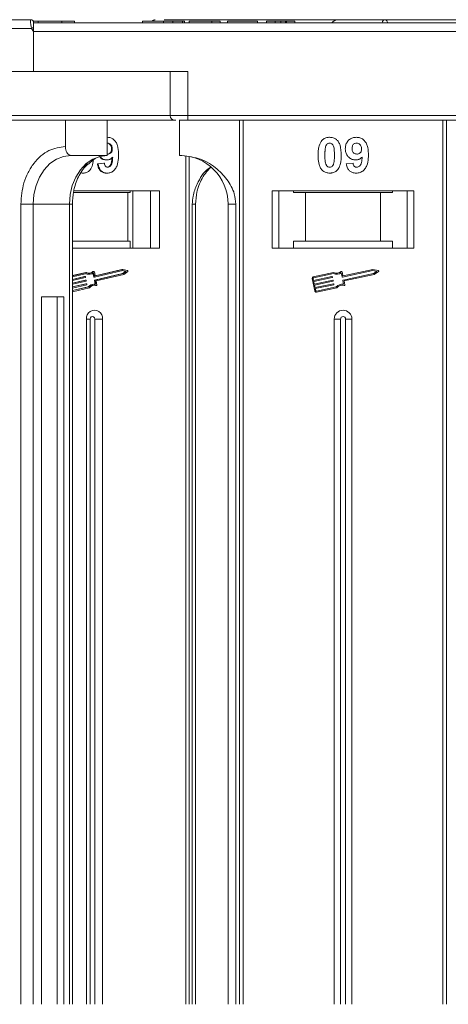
# Model space of a CAD drawing. Header units: millimetres. Extents: x -645 to 830, y -176 to 857.
# Tile 17 of 77: x -38 to 10, y 165 to 276. Entities that reach past the tile are written whole.
import ezdxf

# ---------------------------------------------------------------- set-up
doc = ezdxf.new("R2010")
doc.units = ezdxf.units.MM

msp = doc.modelspace()

# ---------------------------------------------------------------- linework, layer by layer
at = {"color": 7, "linetype": 'Continuous', "lineweight": 15}
for p, q in [((-37.064, 275.876), (-37.064, 275.876)), ((-36.776, 275.726), (-36.2, 275.726)), ((-24.393, 275.526), (-36.714, 275.526)), ((13.976, 275.526), (-36.714, 275.526)), ((-36.2, 275.726), (-36.2, 275.526)), ((-33.524, 275.526), (-33.524, 275.726)), ((-32.092, 275.526), (-32.092, 275.726)), ((-24.393, 275.526), (-24.393, 275.726)), ((-20.611, 275.526), (-23.432, 275.526)), ((-22.014, 275.526), (-22.014, 275.726)), ((-21.95, 275.876), (-2.389, 275.876)), ((-20.961, 275.526), (-20.961, 275.726)), ((-19.873, 275.526), (-19.873, 275.726)), ((-19.65, 275.726), (-19.65, 275.526)), ((-9.393, 275.526), (-19.65, 275.526)), ((-19.137, 275.726), (-19.137, 275.526)), ((-19.137, 275.726), (-16.573, 275.726)), ((-16.573, 275.726), (-16.573, 275.526)), ((-16.573, 275.726), (-15.611, 275.726)), ((-15.611, 275.726), (-15.611, 275.526)), ((-14.778, 275.726), (-14.778, 275.526)), ((-14.778, 275.726), (-11.38, 275.726)), ((-11.38, 275.726), (-11.38, 275.526)), ((-10.355, 275.726), (-10.355, 275.526)), ((-10.355, 275.726), (-9.393, 275.726)), ((-9.393, 275.526), (-9.393, 275.726)), ((-8.756, 275.526), (-8.756, 275.726)), ((-8.241, 275.526), (-8.241, 275.726)), ((-8.111, 275.526), (-8.111, 275.726)), ((-8.111, 275.726), (-7.15, 275.726)), ((-2.974, 275.526), (-7.714, 275.526)), ((-7.15, 275.726), (-7.15, 275.526)), ((-36.948, 274.876), (-68.105, 274.876)), ((-36.714, 274.526), (-36.948, 274.876)), ((-36.714, 274.526), (12.858, 274.526)), ((-36.714, 270.026), (-36.714, 274.526)), ((-36.714, 270.026), (-57.841, 270.026)), ((-19.285, 270.026), (-36.714, 270.026)), ((-21.285, 270.026), (-21.285, 265.026)), ((-19.285, 265.026), (-19.285, 270.026)), ((-21.285, 265.026), (-57.841, 265.026)), ((-19.285, 265.026), (-21.285, 265.026)), ((30.286, 265.026), (-19.285, 265.026)), ((-19.285, 265.026), (-19.285, 264.526)), ((-33.126, 261.526), (-33.126, 264.526)), ((-28.396, 264.526), (-28.396, 260.526)), ((-20.214, 264.526), (-20.214, 260.526)), ((-19.285, 264.526), (30.286, 264.526)), ((-13.421, 264.526), (-13.421, 164.526)), ((-13.002, 164.526), (-13.002, 264.526)), ((9.574, 264.526), (9.574, 164.526)), ((9.993, 164.526), (9.993, 264.526)), ((-28.358, 262.577), (-28.396, 262.577)), ((-28.396, 261.902), (-28.344, 261.911)), ((-28.309, 260.68), (-28.396, 260.696)), ((-27.819, 261.255), (-27.899, 261.255)), ((-28.396, 260.526), (-32.496, 260.526)), ((-28.792, 259.654), (-29.497, 259.57)), ((-29.417, 259.57), (-29.497, 259.57)), ((-29.417, 259.57), (-28.712, 259.654)), ((-28.712, 259.654), (-28.792, 259.654)), ((-28.428, 260.013), (-28.508, 260.013)), ((-19.482, 260.477), (-19.482, 164.526)), ((-19.116, 164.526), (-19.116, 260.415)), ((-1.355, 259.57), (-0.586, 259.654)), ((-31.132, 258.526), (-31.212, 258.526)), ((-28.411, 258.526), (-28.491, 258.526)), ((-26.052, 256.326), (-32.209, 256.326)), ((-22.495, 256.526), (-32.172, 256.526)), ((-26.052, 250.826), (-26.052, 256.326)), ((-26.052, 256.326), (-25.803, 256.326)), ((-25.803, 256.526), (-25.803, 256.326)), ((-25.504, 256.526), (-25.504, 250.026)), ((-23.496, 250.026), (-23.496, 256.526)), ((-22.495, 250.026), (-22.495, 256.526)), ((6.286, 256.526), (-9.714, 256.526)), ((-9.714, 256.526), (-9.714, 250.026)), ((-8.964, 250.026), (-8.964, 256.526)), ((-7.327, 256.326), (-7.327, 256.526)), ((-7.327, 256.326), (-5.964, 256.326)), ((-5.964, 256.326), (-5.964, 250.826)), ((2.536, 256.326), (-5.964, 256.326)), ((2.536, 250.826), (2.536, 256.326)), ((2.536, 256.326), (3.9, 256.326)), ((3.9, 256.526), (3.9, 256.326)), ((5.536, 256.526), (5.536, 250.026)), ((6.286, 250.026), (6.286, 256.526)), ((-38.171, 255.026), (-38.171, 164.526)), ((-36.764, 255.026), (-38.171, 255.026)), ((-32.664, 255.026), (-36.764, 255.026)), ((-36.764, 164.526), (-36.764, 255.026)), ((-32.664, 255.026), (-32.664, 164.526)), ((-32.664, 255.026), (-32.329, 255.026)), ((-32.329, 164.526), (-32.329, 255.026)), ((-18.777, 255.026), (-18.777, 164.526)), ((-18.388, 255.026), (-18.777, 255.026)), ((-18.388, 164.526), (-18.388, 255.026)), ((-14.714, 255.026), (-13.828, 255.026)), ((-14.714, 255.026), (-14.714, 164.526)), ((-13.828, 164.526), (-13.828, 255.026)), ((-26.052, 250.826), (-32.329, 250.826)), ((-25.803, 250.826), (-26.052, 250.826)), ((-25.803, 250.026), (-25.803, 250.826)), ((-7.327, 250.826), (-7.327, 250.026)), ((-5.964, 250.826), (-7.327, 250.826)), ((2.536, 250.826), (-5.964, 250.826)), ((3.9, 250.826), (2.536, 250.826)), ((3.9, 250.026), (3.9, 250.826)), ((-32.329, 250.026), (-22.495, 250.026)), ((-9.714, 250.026), (6.286, 250.026)), ((-30.818, 247.279), (-32.329, 246.931)), ((-30.737, 247.279), (-32.329, 246.912)), ((-30.818, 247.279), (-30.737, 247.279)), ((-30.007, 247.384), (-29.927, 247.384)), ((-29.895, 247.396), (-29.975, 247.396)), ((-29.845, 246.795), (-29.931, 247.239)), ((-29.762, 246.934), (-29.842, 247.35)), ((-26.641, 247.503), (-29.813, 246.772)), ((-26.722, 247.623), (-29.757, 246.923)), ((-26.642, 247.623), (-29.73, 246.911)), ((-26.722, 247.623), (-26.642, 247.623)), ((-26.679, 247.495), (-26.316, 247.417)), ((-26.316, 247.417), (-26.654, 247.159)), ((-26.091, 247.505), (-26.642, 247.623)), ((-26.236, 247.417), (-26.641, 247.503)), ((-26.574, 247.159), (-26.236, 247.417)), ((-26.53, 247.049), (-26.07, 247.4)), ((-26.316, 247.417), (-26.236, 247.417)), ((-2.796, 247.279), (-5.074, 246.798)), ((-1.821, 246.795), (-1.915, 247.239)), ((-1.731, 246.934), (-1.819, 247.35)), ((1.675, 247.503), (-1.787, 246.772)), ((1.674, 247.623), (-1.696, 246.911)), ((2.275, 247.505), (1.674, 247.623)), ((2.117, 247.417), (1.675, 247.503)), ((1.748, 247.159), (2.117, 247.417)), ((1.795, 247.049), (2.297, 247.4)), ((-30.748, 247.157), (-32.329, 246.792)), ((-32.329, 246.492), (-30.892, 246.823)), ((-30.972, 246.823), (-32.329, 246.511)), ((-30.87, 246.708), (-32.329, 246.372)), ((-32.329, 246.072), (-30.814, 246.421)), ((-30.894, 246.421), (-32.329, 246.09)), ((-30.792, 246.306), (-32.329, 245.952)), ((-30.972, 246.823), (-30.892, 246.823)), ((-30.886, 246.824), (-30.966, 246.824)), ((-30.894, 246.421), (-30.814, 246.421)), ((-30.808, 246.422), (-30.888, 246.422)), ((-30.86, 246.801), (-30.849, 246.743)), ((-30.782, 246.399), (-30.771, 246.341)), ((-30.494, 247.087), (-30.414, 247.087)), ((-30.002, 247.195), (-29.925, 246.795)), ((-29.925, 246.795), (-29.845, 246.795)), ((-29.898, 246.771), (-29.818, 246.771)), ((-29.847, 246.393), (-29.763, 245.957)), ((-29.847, 246.393), (-29.767, 246.393)), ((-26.654, 247.159), (-29.826, 246.427)), ((-29.826, 246.427), (-29.746, 246.427)), ((-29.681, 245.948), (-29.767, 246.393)), ((-29.746, 246.427), (-26.574, 247.159)), ((-29.741, 246.911), (-29.73, 246.911)), ((-29.645, 246.331), (-26.53, 247.049)), ((-29.559, 245.886), (-29.645, 246.331)), ((-26.654, 247.159), (-26.574, 247.159)), ((-5.21, 246.589), (-4.919, 245.21)), ((-5.095, 246.613), (-5.047, 246.383)), ((-2.807, 247.157), (-5.05, 246.683)), ((-5.047, 246.383), (-2.964, 246.823)), ((-2.94, 246.708), (-5.023, 246.268)), ((-5.023, 246.268), (-4.962, 245.981)), ((-4.962, 245.981), (-2.879, 246.421)), ((-2.855, 246.306), (-4.938, 245.866)), ((-2.929, 246.801), (-2.917, 246.743)), ((-2.844, 246.399), (-2.832, 246.341)), ((-1.643, 245.948), (-1.736, 246.393)), ((-1.714, 246.427), (1.748, 247.159)), ((-1.603, 246.331), (1.795, 247.049)), ((-1.509, 245.886), (-1.603, 246.331)), ((-32.329, 245.652), (-30.736, 246.019)), ((-30.816, 246.019), (-32.329, 245.67)), ((-30.714, 245.904), (-32.329, 245.532)), ((-32.329, 245.232), (-30.459, 245.663)), ((-30.539, 245.663), (-32.329, 245.25)), ((-32.329, 245.112), (-30.404, 245.555)), ((-30.816, 246.019), (-30.736, 246.019)), ((-30.731, 246.02), (-30.811, 246.02)), ((-30.704, 245.996), (-30.693, 245.939)), ((-30.539, 245.663), (-30.459, 245.663)), ((-29.812, 245.959), (-29.892, 245.959)), ((-29.704, 245.817), (-29.691, 245.815)), ((-29.624, 245.817), (-29.704, 245.817)), ((-29.691, 245.815), (-29.611, 245.815)), ((-4.938, 245.866), (-4.877, 245.579)), ((-4.877, 245.579), (-2.794, 246.019)), ((-2.77, 245.904), (-4.853, 245.464)), ((-4.853, 245.464), (-4.804, 245.234)), ((-4.734, 245.189), (-2.492, 245.663)), ((-4.71, 245.074), (-2.432, 245.555)), ((-2.759, 245.996), (-2.747, 245.939)), ((-35.818, 244.526), (-35.818, 164.526)), ((-33.295, 244.526), (-35.818, 244.526)), ((-34.071, 164.526), (-34.071, 244.526)), ((-33.295, 164.526), (-33.295, 244.526)), ((-30.742, 242.026), (-30.742, 164.526)), ((-30.742, 242.026), (-30.327, 242.026)), ((-30.327, 242.026), (-30.327, 164.526)), ((-28.91, 242.026), (-29.805, 242.026)), ((-29.805, 164.526), (-29.805, 242.026)), ((-28.91, 164.526), (-28.91, 242.026)), ((-2.714, 242.026), (-2.714, 164.526)), ((-2.714, 242.026), (-1.999, 242.026)), ((-1.999, 242.026), (-1.999, 164.526)), ((-1.429, 164.526), (-1.429, 242.026)), ((-0.714, 242.026), (-1.429, 242.026)), ((-0.714, 164.526), (-0.714, 242.026))]:
    msp.add_line(p, q, dxfattribs=at)
at = {"color": 7, "linetype": 'Continuous', "lineweight": 15, "flags": 128}
for points in [[(-36.714, 275.526), (-36.714, 275.526)], [(-36.764, 255.026), (-36.682, 256.099), (-36.439, 257.131), (-36.045, 258.082), (-35.514, 258.915), (-34.867, 259.599), (-34.129, 260.107), (-33.328, 260.42), (-32.496, 260.526)], [(-28.396, 260.526), (-29.229, 260.42), (-30.03, 260.107), (-30.768, 259.599), (-31.414, 258.915), (-31.945, 258.082), (-32.34, 257.131), (-32.582, 256.099), (-32.664, 255.026)], [(-30.966, 246.824), (-30.967, 246.824), (-30.972, 246.823)], [(-30.888, 246.422), (-30.889, 246.422), (-30.894, 246.421)], [(-30.811, 246.02), (-30.811, 246.02), (-30.816, 246.019)], [(-29.852, 245.84), (-29.809, 245.837), (-29.704, 245.817)]]:
    msp.add_lwpolyline(points, dxfattribs=at)
at = {"color": 7, "linetype": 'Continuous', "lineweight": 15}
for centre, radius, start, end in [((-37.064, 275.526), 0.35, 0.00057, 90.00191), ((-22.971, 275.563), 0.313, 90.78246, 147.77245), ((-22.97, 275.563), 0.313, 90.79434, 147.73161), ((-2.214, 274.876), 1, 90, 139.4584), ((3.062, 275.54), 0.336, 92.60815, 182.38988), ((3.064, 275.54), 0.337, 92.61444, 182.30903), ((-1.17, 207.949), 75.89, 117.92809, 118.12821), ((-20.785, 265.026), 0.5, 180, 270), ((-20.214, 255.026), 5.5, 0, 90), ((-30.413, 247.93), 0.843, 246.58618, 304.90611), ((-30.413, 247.951), 0.747, 244.22467, 310.55629), ((-30.498, 247.963), 0.759, 273.36065, 310.29954), ((-29.975, 247.345), 0.0509, 90.24062, 130.35314), ((-29.894, 247.343), 0.0528, 7.30514, 128.70232), ((-26.107, 247.447), 0.0603, 307.69712, 74.21715), ((-2.442, 248.077), 0.99, 248.37041, 302.16635), ((-2.442, 248.077), 0.873, 246.11204, 307.44471), ((-1.876, 247.338), 0.0587, 11.9297, 127.44471), ((2.264, 247.448), 0.0587, 304.95116, 78.90824), ((-30.887, 246.797), 0.0271, 8.32416, 100.8818), ((-30.878, 246.737), 0.0294, 285.60851, 12.74305), ((-30.809, 246.395), 0.0271, 8.32416, 100.8818), ((-30.493, 247.926), 0.839, 248.593, 269.96086), ((-30.8, 246.335), 0.0294, 285.60851, 12.74305), ((-29.898, 246.799), 0.0274, 188.63445, 268.36057), ((-29.818, 246.399), 0.0294, 105.60851, 192.74305), ((-29.818, 246.799), 0.0271, 188.32416, 280.8818), ((-29.738, 246.399), 0.0294, 105.60851, 192.74305), ((-29.735, 246.938), 0.0271, 188.32416, 280.8818), ((-5.038, 246.625), 0.176, 101.9297, 191.9297), ((-5.038, 246.625), 0.0587, 101.9297, 191.9297), ((-2.958, 246.795), 0.0294, 11.9297, 101.9297), ((-2.946, 246.737), 0.0294, 281.9297, 11.9297), ((-2.873, 246.392), 0.0294, 11.9297, 101.9297), ((-2.861, 246.335), 0.0294, 281.9297, 11.9297), ((-1.793, 246.801), 0.0294, 191.9297, 281.9297), ((-1.708, 246.399), 0.0294, 101.9297, 191.9297), ((-1.702, 246.94), 0.0294, 191.9297, 281.9297), ((-30.731, 245.992), 0.0271, 8.32416, 100.8818), ((-30.722, 245.932), 0.0294, 285.60851, 12.74305), ((-29.883, 245.084), 0.875, 90.58358, 138.58316), ((-29.809, 245.095), 0.863, 81.47043, 138.84219), ((-29.811, 245.08), 0.76, 75.78244, 141.29256), ((-29.613, 245.872), 0.0562, 258.9022, 14.44444), ((-4.747, 245.246), 0.176, 191.9297, 281.9297), ((-4.747, 245.246), 0.0587, 191.9297, 281.9297), ((-2.788, 245.99), 0.0294, 11.9297, 101.9297), ((-2.776, 245.933), 0.0294, 281.9297, 11.9297), ((-1.786, 244.969), 0.99, 81.69305, 135.48899), ((-1.786, 244.969), 0.873, 76.41469, 137.74736), ((-1.567, 245.874), 0.0587, 256.41469, 11.9297), ((-29.826, 242.091), 0.919, 355.9743, 184.0257), ((-1.714, 242.026), 1, 0, 180), ((-30.066, 242.045), 0.262, 355.9743, 184.0257), ((-1.714, 242.026), 0.285, 0, 180)]:
    msp.add_arc(centre, radius, start, end, dxfattribs=at)
for points, knots in [([(-37.064, 275.876), (-38.377, 275.876), (-41.042, 275.876), (-45.032, 275.876), (-48.675, 275.876), (-51.911, 275.876), (-54.736, 275.876), (-57.397, 275.876), (-60.676, 275.876), (-63.464, 275.876), (-65.666, 275.876), (-67.137, 275.876), (-68.303, 275.876), (-69.074, 275.876), (-69.168, 275.876), (-69.214, 275.876)], [0, 0, 0, 0, 0.077724, 0.157824, 0.2401354, 0.3044544, 0.368763, 0.4344301, 0.5000865, 0.631237, 0.695556, 0.7598646, 0.8421852, 0.9222831, 1, 1, 1, 1]), ([(-36.948, 274.876), (-36.965, 274.932), (-37.002, 275.056), (-37.031, 275.242), (-37.05, 275.424), (-37.062, 275.606), (-37.064, 275.753), (-37.065, 275.855), (-37.064, 275.869), (-37.064, 275.876)], [0, 0, 0, 0, 0.11179766, 0.24433031, 0.36864803, 0.50040117, 0.68722264, 0.82796766, 1, 1, 1, 1]), ([(-36.714, 275.526), (-36.714, 275.515), (-36.714, 275.493), (-36.714, 275.32), (-36.714, 275.135), (-36.714, 275.019), (-36.714, 275.001)], [0, 0, 0, 0, 0.3133566, 0.6267132, 0.9400698, 1, 1, 1, 1]), ([(-33.524, 275.726), (-33.648, 275.726), (-34.023, 275.726), (-34.708, 275.726), (-35.46, 275.726), (-35.977, 275.726), (-36.153, 275.726), (-36.2, 275.726)], [0, 0, 0, 0, 0.1351351, 0.4089874, 0.6793749, 0.9156316, 1, 1, 1, 1]), ([(-32.096, 275.726), (-32.111, 275.726), (-32.14, 275.726), (-32.489, 275.726), (-32.981, 275.726), (-33.36, 275.726), (-33.524, 275.726)], [0, 0, 0, 0, 0.2611158, 0.5317063, 0.7971372, 1, 1, 1, 1]), ([(-22.014, 275.726), (-22.148, 275.726), (-22.552, 275.726), (-23.206, 275.726), (-23.824, 275.726), (-24.252, 275.726), (-24.383, 275.726), (-24.391, 275.726), (-24.393, 275.726)], [0, 0, 0, 0, 0.1013981, 0.3069957, 0.5061443, 0.6852619, 0.9245571, 1, 1, 1, 1]), ([(-23.035, 275.87), (-23.073, 275.862), (-23.149, 275.847), (-23.245, 275.8), (-23.289, 275.746), (-23.305, 275.726)], [0, 0, 0, 0, 0.3947207, 0.7808984, 1, 1, 1, 1]), ([(-20.961, 275.726), (-21.023, 275.726), (-21.147, 275.726), (-21.331, 275.726), (-21.507, 275.726), (-21.674, 275.726), (-21.844, 275.726), (-21.957, 275.726), (-22.014, 275.726)], [0, 0, 0, 0, 0.1854289, 0.3721896, 0.5277082, 0.6838775, 0.8416784, 1, 1, 1, 1]), ([(-19.873, 275.726), (-19.933, 275.726), (-20.053, 275.726), (-20.37, 275.726), (-20.691, 275.726), (-20.932, 275.726), (-20.961, 275.726)], [0, 0, 0, 0, 0.2508959, 0.5021661, 0.9405117, 1, 1, 1, 1]), ([(-19.65, 275.726), (-19.65, 275.726), (-19.651, 275.726), (-19.666, 275.726), (-19.69, 275.726), (-19.732, 275.726), (-19.788, 275.726), (-19.845, 275.726), (-19.873, 275.726)], [0, 0, 0, 0, 0.1539502, 0.3081809, 0.478699, 0.6499612, 0.8242026, 1, 1, 1, 1]), ([(-8.756, 275.726), (-8.843, 275.726), (-8.983, 275.726), (-9.158, 275.726), (-9.277, 275.726), (-9.387, 275.726), (-9.391, 275.726), (-9.393, 275.726)], [0, 0, 0, 0, 0.1893295, 0.3022223, 0.4156123, 0.5487324, 1, 1, 1, 1]), ([(-8.241, 275.726), (-8.282, 275.726), (-8.358, 275.726), (-8.528, 275.726), (-8.663, 275.726), (-8.739, 275.726), (-8.756, 275.726)], [0, 0, 0, 0, 0.3303982, 0.6247668, 0.9173609, 1, 1, 1, 1]), ([(-8.111, 275.726), (-8.113, 275.726), (-8.116, 275.726), (-8.125, 275.726), (-8.139, 275.726), (-8.16, 275.726), (-8.19, 275.726), (-8.224, 275.726), (-8.241, 275.726)], [0, 0, 0, 0, 0.1559964, 0.3121249, 0.4808949, 0.6502119, 0.8232477, 1, 1, 1, 1]), ([(29.936, 275.876), (28.623, 275.876), (25.958, 275.876), (21.968, 275.876), (18.325, 275.876), (15.089, 275.876), (12.264, 275.876), (9.603, 275.876), (6.324, 275.876), (3.536, 275.876), (1.334, 275.876), (-0.137, 275.876), (-1.303, 275.876), (-2.074, 275.876), (-2.168, 275.876), (-2.214, 275.876)], [0, 0, 0, 0, 0.077724, 0.157824, 0.2401354, 0.3044544, 0.368763, 0.4344301, 0.5000865, 0.631237, 0.695556, 0.7598646, 0.8421852, 0.9222831, 1, 1, 1, 1]), ([(3.048, 275.876), (3.085, 275.869), (3.151, 275.856), (3.247, 275.751), (3.314, 275.64), (3.337, 275.544), (3.341, 275.526)], [0, 0, 0, 0, 0.31691289, 0.57620242, 0.92042825, 1, 1, 1, 1]), ([(-57.526, 264.526), (-56.455, 264.526), (-54.28, 264.526), (-50.611, 264.526), (-46.956, 264.526), (-43.425, 264.526), (-40.102, 264.526), (-36.721, 264.526), (-33.316, 264.526), (-29.946, 264.526), (-26.675, 264.526), (-23.537, 264.526), (-21.584, 264.526), (-20.617, 264.526)], [0, 0, 0, 0, 0.1022909, 0.207754, 0.3161876, 0.4009465, 0.4857189, 0.5722814, 0.6588576, 0.7454201, 0.8319963, 0.9167553, 1, 1, 1, 1]), ([(-20.267, 264.526), (-20.246, 264.526), (-20.115, 264.526), (-19.769, 264.526), (-19.444, 264.526), (-19.285, 264.526)], [0, 0, 0, 0, 0.0866478, 0.5559493, 1, 1, 1, 1]), ([(-28.424, 261.911), (-28.362, 261.904), (-28.237, 261.889), (-28.077, 261.772), (-27.959, 261.614), (-27.907, 261.432), (-27.902, 261.311), (-27.899, 261.255)], [0, 0, 0, 0, 0.2079545, 0.4204057, 0.6273197, 0.8277075, 1, 1, 1, 1]), ([(-28.358, 262.577), (-28.234, 262.567), (-27.985, 262.546), (-27.655, 262.343), (-27.388, 262.038), (-27.168, 261.503), (-27.118, 260.994), (-27.115, 260.639), (-27.114, 260.58)], [0, 0, 0, 0, 0.148288, 0.2977445, 0.4437132, 0.6077915, 0.9347078, 1, 1, 1, 1]), ([(-28.344, 261.911), (-28.282, 261.904), (-28.157, 261.889), (-27.997, 261.772), (-27.879, 261.614), (-27.827, 261.432), (-27.822, 261.311), (-27.819, 261.255)], [0, 0, 0, 0, 0.2079545, 0.4204057, 0.6273197, 0.8277075, 1, 1, 1, 1]), ([(-4.534, 260.553), (-4.532, 260.687), (-4.527, 260.99), (-4.455, 261.519), (-4.314, 261.942), (-4.156, 262.149), (-4.138, 262.171)], [0, 0, 0, 0, 0.23673076, 0.53755546, 0.94966792, 1, 1, 1, 1]), ([(-4.138, 262.171), (-4.094, 262.221), (-4.004, 262.323), (-3.835, 262.439), (-3.646, 262.522), (-3.477, 262.56), (-3.336, 262.575), (-3.263, 262.577), (-3.227, 262.577)], [0, 0, 0, 0, 0.1937762, 0.3936, 0.5878635, 0.7889077, 0.894169, 1, 1, 1, 1]), ([(-3.679, 261.518), (-3.656, 261.587), (-3.618, 261.699), (-3.509, 261.825), (-3.386, 261.892), (-3.287, 261.908), (-3.233, 261.91), (-3.227, 261.911)], [0, 0, 0, 0, 0.3348035, 0.5425606, 0.750382, 0.9707212, 1, 1, 1, 1]), ([(-3.227, 262.577), (-3.091, 262.567), (-2.819, 262.547), (-2.467, 262.348), (-2.196, 262.055), (-1.944, 261.455), (-1.93, 260.931), (-1.919, 260.545)], [0, 0, 0, 0, 0.147566, 0.2966882, 0.4312776, 0.580404, 1, 1, 1, 1]), ([(-3.227, 261.911), (-3.17, 261.905), (-3.067, 261.895), (-2.936, 261.819), (-2.823, 261.671), (-2.727, 261.397), (-2.693, 261.004), (-2.69, 260.705), (-2.688, 260.553)], [0, 0, 0, 0, 0.1046136, 0.1888141, 0.2735119, 0.444127, 0.7194809, 1, 1, 1, 1]), ([(-1.457, 261.273), (-1.45, 261.407), (-1.434, 261.678), (-1.267, 262.057), (-0.987, 262.353), (-0.616, 262.547), (-0.342, 262.567), (-0.199, 262.577)], [0, 0, 0, 0, 0.1979267, 0.3977284, 0.5974133, 0.7905838, 1, 1, 1, 1]), ([(-0.688, 261.312), (-0.684, 261.399), (-0.678, 261.537), (-0.603, 261.716), (-0.494, 261.824), (-0.351, 261.897), (-0.244, 261.906), (-0.184, 261.911)], [0, 0, 0, 0, 0.2913202, 0.4655393, 0.6416315, 0.798664, 1, 1, 1, 1]), ([(-0.199, 262.577), (-0.064, 262.567), (0.208, 262.546), (0.568, 262.343), (0.86, 262.038), (1.099, 261.503), (1.154, 260.994), (1.157, 260.639), (1.158, 260.58)], [0, 0, 0, 0, 0.148288, 0.2977445, 0.4437132, 0.6077915, 0.9347078, 1, 1, 1, 1]), ([(-0.184, 261.911), (-0.116, 261.904), (0.021, 261.889), (0.195, 261.772), (0.323, 261.614), (0.381, 261.432), (0.386, 261.311), (0.389, 261.255)], [0, 0, 0, 0, 0.2079545, 0.4204057, 0.6273197, 0.8277075, 1, 1, 1, 1]), ([(-33.126, 261.526), (-33.761, 261.439), (-34.737, 261.306), (-35.911, 260.495), (-36.72, 259.656), (-37.371, 258.615), (-38, 257.102), (-38.103, 255.844), (-38.171, 255.026)], [0, 0, 0, 0, 0.2394568, 0.3683607, 0.5, 0.6316393, 0.7605432, 1, 1, 1, 1]), ([(-32.496, 260.526), (-32.567, 260.537), (-32.708, 260.559), (-32.897, 260.732), (-33.04, 260.985), (-33.116, 261.267), (-33.123, 261.452), (-33.126, 261.526)], [0, 0, 0, 0, 0.21469386, 0.42938772, 0.64408158, 0.85877544, 1, 1, 1, 1]), ([(-27.114, 260.58), (-27.117, 260.447), (-27.125, 260.045), (-27.208, 259.489), (-27.463, 258.981), (-27.781, 258.678), (-28.12, 258.54), (-28.334, 258.53), (-28.411, 258.526)], [0, 0, 0, 0, 0.1423372, 0.4291269, 0.5899433, 0.7512055, 0.9098946, 1, 1, 1, 1]), ([(-27.899, 261.255), (-27.903, 261.176), (-27.91, 261.043), (-27.99, 260.874), (-28.1, 260.764), (-28.237, 260.691), (-28.338, 260.684), (-28.389, 260.68)], [0, 0, 0, 0, 0.2673945, 0.4472142, 0.6271221, 0.8130653, 1, 1, 1, 1]), ([(-27.819, 261.255), (-27.823, 261.176), (-27.83, 261.043), (-27.91, 260.874), (-28.02, 260.764), (-28.157, 260.691), (-28.258, 260.684), (-28.309, 260.68)], [0, 0, 0, 0, 0.26739447, 0.44721416, 0.62712208, 0.81306532, 1, 1, 1, 1]), ([(-3.765, 260.553), (-3.765, 260.62), (-3.764, 260.753), (-3.758, 260.934), (-3.748, 261.095), (-3.734, 261.237), (-3.715, 261.379), (-3.691, 261.472), (-3.679, 261.518)], [0, 0, 0, 0, 0.2059417, 0.4119594, 0.558149, 0.7045024, 0.8518015, 1, 1, 1, 1]), ([(-0.275, 260.013), (-0.411, 260.026), (-0.683, 260.05), (-1.034, 260.267), (-1.301, 260.572), (-1.44, 260.927), (-1.452, 261.168), (-1.457, 261.273)], [0, 0, 0, 0, 0.2101886, 0.4217733, 0.6236035, 0.8370344, 1, 1, 1, 1]), ([(-0.146, 260.68), (-0.213, 260.686), (-0.339, 260.697), (-0.502, 260.79), (-0.614, 260.922), (-0.679, 261.103), (-0.685, 261.234), (-0.688, 261.312)], [0, 0, 0, 0, 0.2139369, 0.3980753, 0.5830907, 0.7516657, 1, 1, 1, 1]), ([(1.158, 260.58), (1.155, 260.447), (1.146, 260.045), (1.056, 259.489), (0.778, 258.981), (0.431, 258.678), (0.061, 258.54), (-0.172, 258.53), (-0.257, 258.526)], [0, 0, 0, 0, 0.1423372, 0.4291269, 0.5899433, 0.7512055, 0.9098946, 1, 1, 1, 1]), ([(0.389, 261.255), (0.384, 261.176), (0.377, 261.043), (0.29, 260.874), (0.17, 260.764), (0.02, 260.691), (-0.09, 260.684), (-0.146, 260.68)], [0, 0, 0, 0, 0.2673945, 0.4472142, 0.6271221, 0.8130653, 1, 1, 1, 1]), ([(-32.329, 255.026), (-32.305, 255.485), (-32.273, 256.124), (-32.068, 257.014), (-31.834, 257.724), (-31.461, 258.481), (-31.035, 259.121), (-30.709, 259.436), (-30.566, 259.574)], [0, 0, 0, 0, 0.2524438, 0.3515501, 0.5148975, 0.6822432, 0.8602618, 1, 1, 1, 1]), ([(-30.717, 259.585), (-30.739, 259.516), (-30.774, 259.405), (-30.872, 259.279), (-30.984, 259.213), (-31.075, 259.195), (-31.125, 259.193), (-31.132, 259.193)], [0, 0, 0, 0, 0.3336776, 0.54041252, 0.7472639, 0.96120914, 1, 1, 1, 1]), ([(-30.507, 259.549), (-30.263, 259.784), (-29.621, 260.402), (-28.866, 260.479), (-28.396, 260.526)], [0, 0, 0, 0, 0.3788727, 1, 1, 1, 1]), ([(-29.965, 260.003), (-29.978, 259.883), (-30.013, 259.543), (-30.133, 259.17), (-30.276, 258.963), (-30.297, 258.932)], [0, 0, 0, 0, 0.319, 0.9006377, 1, 1, 1, 1]), ([(-29.497, 259.57), (-29.472, 259.439), (-29.421, 259.174), (-29.227, 258.83), (-28.948, 258.61), (-28.69, 258.533), (-28.541, 258.528), (-28.491, 258.526)], [0, 0, 0, 0, 0.2411085, 0.4850425, 0.7081712, 0.9011518, 1, 1, 1, 1]), ([(-28.411, 258.526), (-28.536, 258.537), (-28.761, 258.558), (-29.048, 258.739), (-29.27, 259.019), (-29.375, 259.317), (-29.408, 259.516), (-29.417, 259.57)], [0, 0, 0, 0, 0.2427882, 0.4388655, 0.6348012, 0.9009361, 1, 1, 1, 1]), ([(-29.209, 260.317), (-29.185, 260.288), (-29.072, 260.156), (-28.822, 260.039), (-28.601, 260.021), (-28.508, 260.013)], [0, 0, 0, 0, 0.1406744, 0.6374807, 1, 1, 1, 1]), ([(-28.428, 260.013), (-28.551, 260.027), (-28.797, 260.055), (-29.048, 260.196), (-29.139, 260.316), (-29.151, 260.332)], [0, 0, 0, 0, 0.46350318, 0.93008493, 1, 1, 1, 1]), ([(-28.712, 259.654), (-28.7, 259.574), (-28.681, 259.452), (-28.598, 259.308), (-28.503, 259.23), (-28.405, 259.197), (-28.344, 259.194), (-28.321, 259.193)], [0, 0, 0, 0, 0.3447142, 0.5290593, 0.7142089, 0.8921959, 1, 1, 1, 1]), ([(-27.766, 260.348), (-27.808, 260.3), (-27.894, 260.201), (-28.029, 260.112), (-28.145, 260.06), (-28.235, 260.033), (-28.33, 260.017), (-28.395, 260.015), (-28.428, 260.013)], [0, 0, 0, 0, 0.2434912, 0.4962659, 0.6182099, 0.7417038, 0.8701584, 1, 1, 1, 1]), ([(-27.846, 260.348), (-27.855, 260.215), (-27.874, 259.958), (-27.93, 259.631), (-28.041, 259.388), (-28.172, 259.256), (-28.302, 259.199), (-28.373, 259.194), (-28.401, 259.193)], [0, 0, 0, 0, 0.2786748, 0.5405202, 0.6888952, 0.8380658, 0.9362495, 1, 1, 1, 1]), ([(-28.321, 259.193), (-28.271, 259.198), (-28.172, 259.209), (-28.033, 259.308), (-27.904, 259.478), (-27.803, 259.84), (-27.781, 260.141), (-27.766, 260.348)], [0, 0, 0, 0, 0.11201549, 0.22435472, 0.36776787, 0.56582698, 1, 1, 1, 1]), ([(-13.828, 255.026), (-13.872, 255.417), (-13.983, 256.415), (-14.807, 257.87), (-16.177, 259.283), (-18.042, 260.319), (-19.492, 260.457), (-20.214, 260.526)], [0, 0, 0, 0, 0.1257134, 0.3212757, 0.5244662, 0.763484, 1, 1, 1, 1]), ([(-4.142, 258.937), (-4.181, 258.991), (-4.26, 259.101), (-4.368, 259.338), (-4.459, 259.646), (-4.508, 259.983), (-4.531, 260.287), (-4.533, 260.464), (-4.534, 260.553)], [0, 0, 0, 0, 0.1184406, 0.2393457, 0.4595932, 0.6849248, 0.8422399, 1, 1, 1, 1]), ([(-3.227, 259.193), (-3.295, 259.201), (-3.405, 259.214), (-3.533, 259.302), (-3.638, 259.455), (-3.73, 259.729), (-3.759, 260.119), (-3.763, 260.408), (-3.765, 260.553)], [0, 0, 0, 0, 0.1253702, 0.2022903, 0.2791788, 0.4647576, 0.7305818, 1, 1, 1, 1]), ([(-2.774, 259.585), (-2.797, 259.516), (-2.835, 259.405), (-2.943, 259.279), (-3.064, 259.213), (-3.164, 259.195), (-3.218, 259.193), (-3.227, 259.193)], [0, 0, 0, 0, 0.3336776, 0.5404125, 0.7472639, 0.9612091, 1, 1, 1, 1]), ([(-2.688, 260.553), (-2.689, 260.487), (-2.69, 260.353), (-2.695, 260.172), (-2.706, 260.011), (-2.72, 259.868), (-2.738, 259.725), (-2.762, 259.632), (-2.774, 259.585)], [0, 0, 0, 0, 0.2052705, 0.4106164, 0.5571497, 0.7038442, 0.8514711, 1, 1, 1, 1]), ([(-1.919, 260.545), (-1.921, 260.412), (-1.926, 260.109), (-1.997, 259.59), (-2.135, 259.17), (-2.292, 258.963), (-2.315, 258.932)], [0, 0, 0, 0, 0.2372812, 0.5385907, 0.9326774, 1, 1, 1, 1]), ([(-0.257, 258.526), (-0.393, 258.537), (-0.639, 258.558), (-0.952, 258.739), (-1.195, 259.019), (-1.309, 259.317), (-1.345, 259.516), (-1.355, 259.57)], [0, 0, 0, 0, 0.2427882, 0.4388655, 0.6348012, 0.9009361, 1, 1, 1, 1]), ([(-0.586, 259.654), (-0.572, 259.574), (-0.551, 259.452), (-0.461, 259.308), (-0.357, 259.23), (-0.25, 259.197), (-0.184, 259.194), (-0.158, 259.193)], [0, 0, 0, 0, 0.3447142, 0.5290593, 0.7142089, 0.8921959, 1, 1, 1, 1]), ([(0.447, 260.348), (0.401, 260.3), (0.307, 260.201), (0.16, 260.112), (0.034, 260.06), (-0.065, 260.033), (-0.169, 260.017), (-0.24, 260.015), (-0.275, 260.013)], [0, 0, 0, 0, 0.2434912, 0.4962659, 0.6182099, 0.7417038, 0.8701584, 1, 1, 1, 1]), ([(-0.158, 259.193), (-0.104, 259.198), (0.004, 259.209), (0.156, 259.308), (0.297, 259.478), (0.406, 259.84), (0.431, 260.141), (0.447, 260.348)], [0, 0, 0, 0, 0.1120155, 0.2243547, 0.3677679, 0.565827, 1, 1, 1, 1]), ([(-31.132, 258.526), (-31.194, 258.527), (-31.279, 258.528), (-31.362, 258.55), (-31.386, 258.556)], [0, 0, 0, 0, 0.717254, 1, 1, 1, 1]), ([(-30.297, 258.932), (-30.337, 258.882), (-30.42, 258.78), (-30.575, 258.665), (-30.748, 258.582), (-30.903, 258.544), (-31.032, 258.529), (-31.099, 258.527), (-31.132, 258.526)], [0, 0, 0, 0, 0.1937693, 0.39356419, 0.58788596, 0.78913116, 0.89428261, 1, 1, 1, 1]), ([(-16.735, 259.176), (-16.818, 259.122), (-17.453, 258.708), (-18.14, 257.529), (-18.703, 256.116), (-18.757, 255.321), (-18.777, 255.026)], [0, 0, 0, 0, 0.0689549, 0.5272102, 0.8244817, 1, 1, 1, 1]), ([(-18.388, 255.026), (-18.36, 255.485), (-18.321, 256.126), (-18.066, 257.025), (-17.767, 257.749), (-17.307, 258.521), (-16.905, 258.946), (-16.706, 259.157)], [0, 0, 0, 0, 0.2918823, 0.4080485, 0.6010312, 0.8019863, 1, 1, 1, 1]), ([(-3.227, 258.526), (-3.293, 258.528), (-3.428, 258.533), (-3.626, 258.577), (-3.816, 258.655), (-3.961, 258.753), (-4.068, 258.851), (-4.117, 258.908), (-4.142, 258.937)], [0, 0, 0, 0, 0.1926347, 0.388697, 0.5820148, 0.7830443, 0.8909593, 1, 1, 1, 1]), ([(-2.315, 258.932), (-2.359, 258.882), (-2.449, 258.78), (-2.618, 258.665), (-2.807, 258.582), (-2.976, 258.544), (-3.117, 258.529), (-3.19, 258.527), (-3.227, 258.526)], [0, 0, 0, 0, 0.1937693, 0.3935642, 0.587886, 0.7891312, 0.8942826, 1, 1, 1, 1])]:
    msp.add_open_spline(points, degree=3, knots=knots, dxfattribs=at)
msp.add_open_spline([(-36.714, 275.001), (-36.714, 274.925), (-36.714, 274.775), (-36.714, 274.609), (-36.714, 274.526)], degree=3, dxfattribs=at)

doc.saveas('drawing.dxf')
